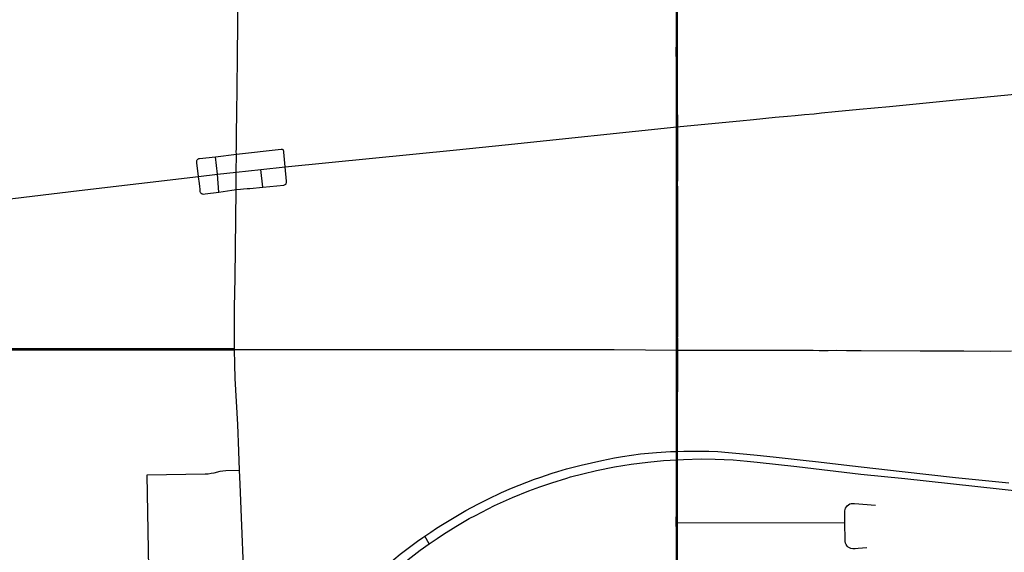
# Model space of a CAD drawing. Extents: x 1410746 to 1533160, y 578873 to 704954.
# Tile 105 of 227: x 1425255 to 1437162, y 680898 to 687341. Entities that reach past the tile are written whole.
import ezdxf

# ---------------------------------------------------------------- set-up
doc = ezdxf.new("R2010")
doc.units = 0
doc.header["$MEASUREMENT"] = 0
doc.layers.add('MC_STREETS', color=254, linetype='CONTINUOUS')

msp = doc.modelspace()

# ---------------------------------------------------------------- linework, layer by layer
at = {"layer": 'MC_STREETS'}
for p, q in [((1427621.1008, 685681.739075), (1427875.523825, 685715.234075)), ((1427872.1222, 685496.5232), (1427875.523825, 685715.234075)), ((1427645.466725, 685471.47675), (1427621.1008, 685681.739075)), ((1427418.6151, 685445.637825), (1427645.466725, 685471.47675)), ((1427645.466725, 685471.47675), (1427872.1222, 685496.5232)), ((1427663.17195, 685256.081325), (1427645.466725, 685471.47675)), ((1427872.1222, 685496.5232), (1428169.191225, 685530.439175)), ((1428169.191225, 685530.439175), (1428465.4248, 685562.5415)), ((1428196.922125, 685316.70305), (1428169.191225, 685530.439175)), ((1427912.91915, 681892.5788), (1427904.20145, 682122.628725)), ((1427919.754775, 681723.05705), (1427912.91915, 681892.5788)), ((1427936.610075, 681320.890525), (1427919.754775, 681723.05705)), ((1427976.249525, 680331.78645), (1427936.610075, 681320.890525)), ((1433200.32355, 681256.616675), (1435234.722675, 681253.809275)), ((1430206.240625, 681001.225125), (1430154.86735, 681094.496275))]:
    msp.add_line(p, q, dxfattribs=at)
for points in [[(1427875.523825, 685715.234075), (1427874.742, 685744.398725), (1427875.3483, 685772.80515), (1427877.943425, 685999.740075), (1427880.004775, 686175.312875), (1427881.026775, 686275.851725), (1427883.5248, 686445.585625), (1427885.959175, 686638.639375), (1427887.805625, 686764.665375), (1427889.005425, 686886.697275), (1427893.677, 687303.050125), (1427894.83185, 687396.663775), (1427895.885, 687498.65965), (1427896.829225, 687595.55675), (1427897.758025, 687691.725525), (1427899.12385, 687782.0554), (1427901.11105, 687901.52005), (1427907.894825, 688324.751175), (1427914.75505, 688659.4434)], [(1433203.15655, 686043.359725), (1433665.67465, 686088.609975), (1433963.061525, 686118.405525), (1434127.3335, 686133.15845), (1434389.844125, 686160.0511), (1434539.50755, 686174.385725), (1434632.057225, 686183.00185), (1434743.735475, 686193.401425), (1434864.121075, 686203.98245), (1434950.208175, 686212.3712), (1435118.157625, 686228.5106), (1435412.423125, 686256.93115), (1435771.962425, 686291.999), (1436538.835575, 686365.517875), (1436953.534525, 686407.09555), (1437455.1592, 686457.060025), (1437709.228575, 686483.434975), (1437833.282125, 686495.046175), (1437967.18015, 686507.54515), (1438052.44605, 686517.054975), (1438100.5552, 686521.877475), (1438413.675975, 686552.853125), (1438606.41475, 686573.233025)], [(1428465.4248, 685562.5415), (1430536.1233, 685767.09305), (1431125.7867, 685826.5517), (1433203.15655, 686043.359725)], [(1427875.523825, 685715.234075), (1428415.41915, 685776.337575), (1428422.929975, 685775.93745), (1428429.869925, 685774.4764), (1428436.2011, 685771.3108), (1428441.07125, 685767.4147), (1428444.247425, 685763.2248)], [(1428465.4248, 685562.5415), (1428451.008575, 685737.940725), (1428449.95925, 685747.447125), (1428447.158925, 685757.06565), (1428444.247425, 685763.2248)], [(1427418.6151, 685445.637825), (1427398.26885, 685608.144575), (1427397.19995, 685620.9949), (1427397.031675, 685630.413475), (1427398.65845, 685638.09195), (1427402.06165, 685644.979375), (1427405.059725, 685649.0308)], [(1427405.059725, 685649.0308), (1427409.92145, 685653.5684), (1427415.59345, 685656.890575), (1427422.480875, 685659.969675), (1427429.7568, 685661.959975), (1427621.1008, 685681.739075)], [(1427874.17705, 685285.976875), (1427874.487925, 685436.79565), (1427872.1222, 685496.5232)], [(1428475.849425, 685357.113), (1428479.341875, 685364.28065), (1428480.486675, 685371.721825), (1428480.578375, 685386.441425), (1428465.4248, 685562.5415)], [(1422561.915675, 684861.3368), (1425973.291925, 685275.760625), (1427418.6151, 685445.637825)], [(1427457.873075, 685234.4611), (1427450.6618, 685238.622825), (1427444.419825, 685246.208), (1427440.78715, 685252.360975), (1427438.67695, 685259.957675), (1427437.202875, 685271.1509), (1427435.635225, 685290.416825), (1427432.7684, 685324.248325), (1427424.18695, 685390.08645), (1427422.1481, 685407.5124), (1427418.6151, 685445.637825)], [(1428196.922125, 685316.70305), (1428450.11815, 685340.453975), (1428458.02265, 685342.471375), (1428465.604375, 685346.65085), (1428471.78625, 685351.8024), (1428475.849425, 685357.113)], [(1427457.873075, 685234.4611), (1427467.3164, 685232.394375), (1427477.061625, 685231.826675), (1427497.49825, 685233.435125), (1427663.17195, 685256.081325)], [(1427663.17195, 685256.081325), (1427821.210175, 685276.64785), (1427850.567625, 685280.770225), (1427874.17705, 685285.976875)], [(1427850.61105, 683351.640775), (1427852.703125, 683858.0554), (1427860.1413, 684217.719675), (1427874.17705, 685285.976875)], [(1427874.17705, 685285.976875), (1427927.173875, 685291.74055), (1427960.82855, 685293.78585), (1428006.94105, 685296.9468), (1428036.877, 685299.73585), (1428196.922125, 685316.70305)], [(1427904.20145, 682122.628725), (1427891.08105, 682443.984725), (1427862.661375, 682999.864725), (1427855.8415, 683171.95605), (1427850.61105, 683351.640775)], [(1427850.61105, 683351.640775), (1428431.761175, 683349.97985), (1431293.95405, 683350.770025), (1432443.08425, 683349.709725), (1433203.436075, 683344.99045)], [(1433203.436075, 683344.99045), (1433754.869025, 683343.550825), (1434009.8088, 683342.909425), (1434683.663425, 683341.458975), (1434815.908225, 683341.22405), (1434851.00625, 683341.213575), (1434924.5701, 683341.122025), (1434977.9184, 683341.092175), (1435033.51245, 683341.01475), (1435131.797375, 683341.496375), (1435251.40475, 683341.165675), (1435431.104175, 683341.028525), (1436144.493175, 683336.963575), (1436330.063675, 683335.6168), (1436353.085275, 683335.4977), (1436670.885175, 683333.198825), (1436995.739825, 683332.577425), (1437248.18355, 683333.47835)], [(1431543.56215, 681689.74315), (1431689.9699, 681739.768575), (1431870.0352, 681795.9276), (1431916.390075, 681810.24845), (1432063.22115, 681848.675875), (1432230.026275, 681888.867725), (1432447.983175, 681931.257725), (1432650.286575, 681963.77865), (1432852.346825, 681989.118075), (1433038.991475, 682007.6462), (1433201.457775, 682017.636675), (1433283.857575, 682022.70365), (1433496.8515, 682027.87235), (1433663.60345, 682025.81035), (1433881.853675, 682015.7405), (1434052.000975, 682001.585675), (1434171.376725, 681989.960025), (1434654.0224, 681934.2459), (1435425.754125, 681845.1329), (1435957.84985, 681790.5897), (1437394.6369, 681633.41)], [(1431543.895675, 681804.801625), (1431692.961725, 681854.3294), (1431763.359225, 681876.88545), (1431868.7304, 681906.71675), (1432042.963975, 681952.944025), (1432294.65245, 682010.28545), (1432448.87525, 682039.8146), (1432543.0135, 682056.4051), (1432762.70205, 682087.8309), (1432955.2292, 682105.1796), (1433126.21675, 682116.035125), (1433201.608125, 682118.521275), (1433286.061775, 682121.30625), (1433437.0944, 682123.4998), (1433587.8011, 682119.590025), (1433697.2333, 682115.822975), (1433827.904625, 682107.2367), (1434046.492775, 682086.594675), (1434173.96955, 682072.9766), (1434367.2743, 682051.7775), (1434655.825225, 682019.8294), (1434731.18105, 682011.319575), (1434915.528125, 681991.40655), (1435290.3292, 681948.176975), (1435926.255425, 681877.239125), (1436570.5668, 681804.31965), (1437216.695425, 681737.57275)], [(1426796.437775, 681834.325725), (1427496.77005, 681846.1773), (1427532.348625, 681848.97275), (1427571.274775, 681853.75655), (1427605.538825, 681860.916975), (1427677.524775, 681878.75655), (1427710.5109, 681885.00655), (1427746.274775, 681888.13155), (1427912.91915, 681892.5788)], [(1426866.27485, 680272.735125), (1426834.61825, 680362.44455), (1426827.7509, 680385.26105), (1426823.281375, 680408.660325), (1426820.65225, 680437.317825), (1426819.69185, 680475.41155), (1426796.437775, 681834.325725)], [(1430154.86735, 681094.496275), (1430224.997925, 681142.12955), (1430293.345425, 681188.8363), (1430366.7905, 681235.73515), (1430467.20925, 681296.6353), (1430648.36965, 681404.28075), (1430794.901525, 681481.328175), (1430915.815975, 681542.15975), (1431081.182425, 681620.26655), (1431203.632975, 681674.1444), (1431388.537125, 681746.738075), (1431481.1216, 681782.66845), (1431543.895675, 681804.801625)], [(1430206.240625, 681001.225125), (1430304.516, 681066.9071), (1430380.27635, 681117.0356), (1430529.654, 681208.9593), (1430692.04215, 681305.3446), (1430765.012125, 681343.1457), (1430996.12945, 681462.8502), (1431213.027975, 681560.9973), (1431413.844175, 681642.36295), (1431543.56215, 681689.74315)], [(1435234.722675, 681253.809275), (1435233.8093, 681383.8999), (1435234.43495, 681400.2824), (1435237.8749, 681416.970025), (1435242.9835, 681432.8939), (1435251.43755, 681447.654025), (1435262.379125, 681460.540475), (1435275.816425, 681471.916775), (1435291.764575, 681482.511575), (1435309.001075, 681487.61425), (1435324.499725, 681490.20315), (1435351.452775, 681490.0004), (1435605.45325, 681470.038175)], [(1435498.77465, 680952.620575), (1435394.41495, 680942.57695), (1435359.953725, 680940.35205), (1435330.895075, 680939.905375), (1435305.967625, 680942.980175), (1435296.493225, 680946.4585), (1435274.5871, 680959.6714), (1435260.547775, 680973.08345), (1435247.238725, 680994.495475), (1435241.619975, 681007.73005), (1435236.973675, 681027.13815), (1435235.4074, 681046.1171), (1435234.722675, 681253.809275)], [(1429657.2498, 680706.112725), (1429779.292325, 680810.99815), (1429857.594325, 680874.91665), (1429950.950125, 680946.895525), (1430063.935775, 681030.845475), (1430129.803425, 681077.90445), (1430154.86735, 681094.496275)], [(1429822.86365, 680706.645), (1429951.259775, 680810.989825), (1430097.88195, 680922.058425), (1430206.240625, 681001.225125)]]:
    msp.add_lwpolyline(points, dxfattribs=at)
for points, const_width in [([(1433203.15655, 686043.359725), (1433200.37155, 686912.91895), (1433201.179725, 688269.4177), (1433200.20385, 688627.377975)], 30), ([(1433203.436075, 683344.99045), (1433202.66835, 683494.7536), (1433202.75365, 683578.552), (1433203.34255, 683672.905475), (1433203.274, 683749.4201), (1433203.24775, 683814.6388), (1433202.675575, 683880.597975), (1433203.268425, 683961.835025), (1433202.91605, 684131.264475), (1433203.07615, 684364.8083), (1433202.965275, 684426.0211), (1433203.517425, 684678.138375), (1433204.01055, 684754.64085), (1433204.20705, 684803.823825), (1433204.062375, 684929.8915), (1433204.09125, 685130.646675), (1433202.533175, 685349.288625), (1433203.41605, 685563.8712), (1433203.194275, 685659.69975), (1433203.15655, 686043.359725)], 30), ([(1422564.763425, 683355.694725), (1424437.265625, 683351.873625), (1427297.1152, 683352.6716), (1427850.61105, 683351.640775)], 32), ([(1433200.32355, 681256.616675), (1433201.457775, 682017.636675), (1433201.608125, 682118.521275), (1433203.436075, 683344.99045)], 30), ([(1433197.02105, 678028.57525), (1433201.544875, 680692.493675), (1433200.32355, 681256.616675)], 30)]:
    msp.add_lwpolyline(points, dxfattribs=dict(at, const_width=const_width))

doc.saveas('drawing.dxf')
